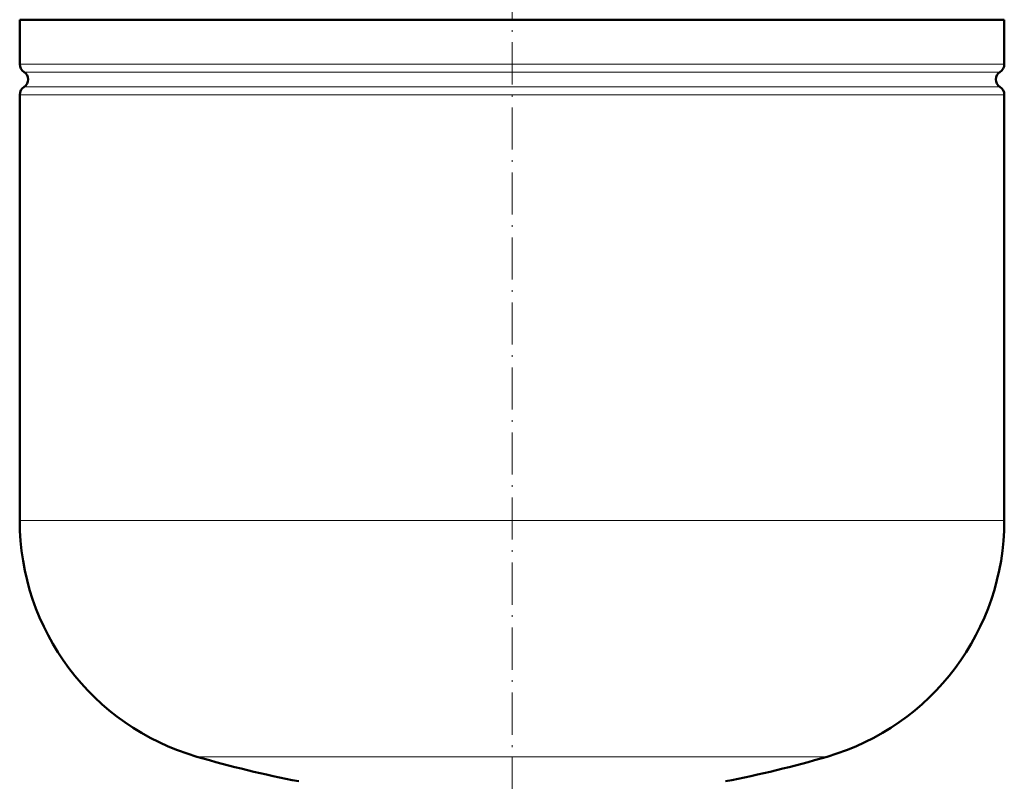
# Model space of a CAD drawing. Extents: x -1351 to 1763, y -1300 to 640.
# Tile 73 of 90: x 971 to 1251, y -69 to 148. Entities that reach past the tile are written whole.
import ezdxf

# ---------------------------------------------------------------- set-up
doc = ezdxf.new("R2010")
doc.units = 0
doc.linetypes.add('DASHDOT', pattern=[18.5, 12, -3, 0.5, -3])

msp = doc.modelspace()

# ---------------------------------------------------------------- linework, layer by layer
at = {"color": 7, "linetype": 'DASHDOT', "lineweight": 18}
for p, q in [((1111.31, 400.75), (1111.31, -103.54)), ((1111.31, -64.69), (1111.31, -110.48))]:
    msp.add_line(p, q, dxfattribs=at)
at = {"color": 7, "lineweight": 50}
for p, q in [((1251.31, 148.19), (971.31, 148.19)), ((971.31, 148.19), (971.31, 135.57)), ((1251.31, 135.57), (1251.31, 148.19)), ((971.31, 126.81), (971.31, 5.69)), ((1251.31, 5.69), (1251.31, 126.81))]:
    msp.add_line(p, q, dxfattribs=at)
at = {"color": 7, "lineweight": 18}
for p, q in [((971.31, 135.57), (1251.31, 135.57)), ((972.55, 133.3), (1250.06, 133.3)), ((972.55, 129.08), (1250.06, 129.08)), ((1251.31, 126.81), (971.31, 126.81)), ((971.31, 5.69), (1251.31, 5.69)), ((1021.71, -61.51), (1111.31, -61.51)), ((1111.31, -61.51), (1200.91, -61.51))]:
    msp.add_line(p, q, dxfattribs=at)
at = {"color": 7, "lineweight": 50}
for centre, radius, start, end in [((974.01, 135.57), 2.7, 180, 237.421), ((1248.61, 135.57), 2.7, 302.579, 360), ((971.21, 131.19), 2.5, 302.579, 57.421), ((1251.41, 131.19), 2.5, 122.579, 237.421), ((974.01, 126.81), 2.7, 122.579, 180), ((1248.61, 126.81), 2.7, 0, 57.421), ((1041.31, 5.69), 70, 180, 253.7398), ((1181.31, 5.69), 70, 286.2602, 360), ((1111.31, 245.69), 320, 253.7398, 259.0714), ((1111.31, 245.69), 320, 280.9286, 286.2602)]:
    msp.add_arc(centre, radius, start, end, dxfattribs=at)

doc.saveas('drawing.dxf')
